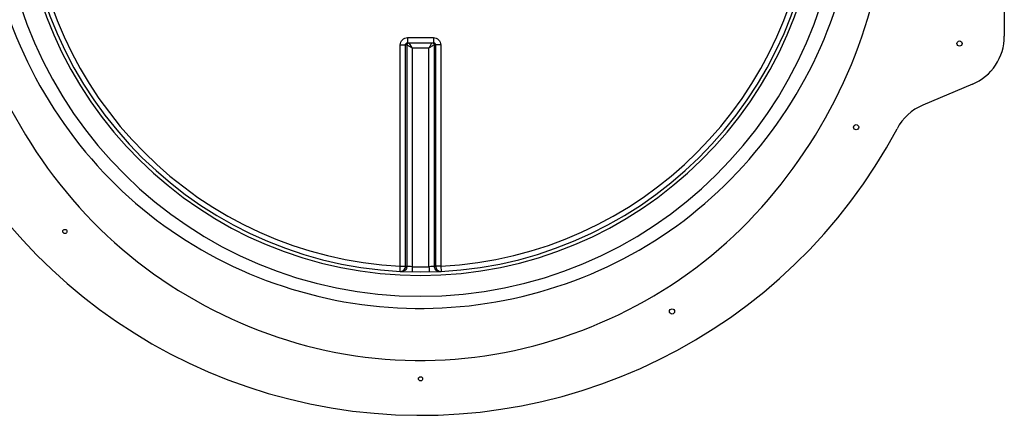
# Model space of a CAD drawing. Header units: millimetres. Extents: x 0 to 297, y 0 to 210.
# Tile 5 of 20: x 146.14 to 152.75, y 151.26 to 153.91. Entities that reach past the tile are written whole.
import ezdxf

# ---------------------------------------------------------------- set-up
doc = ezdxf.new("R2010")
doc.units = ezdxf.units.MM
doc.header["$LTSCALE"] = 16.335
doc.layers.get('0').update_dxf_attribs({"linetype": 'CONTINUOUS'})
doc.layers.add('AXES_REF', color=7, linetype='CONTINUOUS')

msp = doc.modelspace()

# ---------------------------------------------------------------- linework, layer by layer
at = {"color": 7, "linetype": 'Continuous'}
for p, q in [((152.748, 155.9554), (152.748, 153.8006)), ((148.7402, 153.7568), (148.7415, 153.7568)), ((148.7415, 153.7568), (148.9145, 153.7568)), ((148.9145, 153.7568), (148.9158, 153.7568)), ((152.5338, 153.478), (152.201, 153.338))]:
    msp.add_line(p, q, dxfattribs=at)
at = {"color": 9, "linetype": 'Continuous'}
for p, q in [((148.7415, 153.7915), (148.7415, 153.7568)), ((148.7415, 153.7915), (148.828, 153.7915)), ((148.828, 153.7915), (148.9146, 153.7915)), ((148.9146, 153.7915), (148.9145, 153.7568)), ((148.6921, 152.2556), (148.6921, 153.7424)), ((148.7364, 153.7436), (148.7268, 153.7428)), ((148.7268, 152.2564), (148.7268, 153.7428)), ((148.7367, 153.7435), (148.7367, 152.2559)), ((148.7367, 153.7435), (148.7714, 153.723)), ((148.7714, 153.723), (148.7509, 153.7568)), ((148.9193, 153.7435), (148.9193, 152.2559)), ((148.9292, 153.7428), (148.9197, 153.7436)), ((148.9292, 153.7428), (148.9292, 152.2564)), ((148.964, 153.7424), (148.964, 152.2556)), ((148.7714, 153.723), (148.7714, 152.2527)), ((148.7714, 153.723), (148.8846, 153.723)), ((148.8846, 152.2527), (148.8846, 153.723)), ((148.6903, 152.2216), (148.6921, 152.2556)), ((148.7714, 152.2527), (148.7707, 152.2186)), ((148.8846, 152.2527), (148.8848, 152.2445)), ((148.8848, 152.2445), (148.8854, 152.2186)), ((148.964, 152.2556), (148.9657, 152.2216))]:
    msp.add_line(p, q, dxfattribs=at)
for points in [[(148.7364, 153.7436), (148.7364, 153.7436), (148.7364, 153.7436), (148.7365, 153.7436), (148.7365, 153.7436), (148.7365, 153.7436), (148.7366, 153.7436), (148.7366, 153.7436), (148.7366, 153.7435), (148.7367, 153.7435)], [(148.9197, 153.7436), (148.9196, 153.7436), (148.9196, 153.7436), (148.9196, 153.7436), (148.9195, 153.7436), (148.9195, 153.7436), (148.9195, 153.7436), (148.9194, 153.7436), (148.9194, 153.7435), (148.9193, 153.7435)]]:
    msp.add_lwpolyline(points, dxfattribs=at)
for centre, radius, start, end in [((148.828, 154.878), 2.8238, 91.42054, 88.57951), ((148.828, 154.878), 2.6839, 91.49468, 88.50514), ((148.828, 154.878), 2.6259, 182.96745, 267.03255), ((148.828, 154.878), 2.6259, 272.96745, 357.03255), ((148.8628, 154.8778), 2.6249, 267.03191, 267.24676), ((148.7012, 152.2561), 0.0355, 342.11224, 359.72376), ((148.828, 154.8763), 2.6242, 268.76404, 269.99998), ((148.828, 154.8763), 2.6242, 270.00002, 271.23596), ((148.7933, 154.8778), 2.6249, 272.75324, 272.96809), ((148.9548, 152.2561), 0.0355, 180.27624, 197.88776)]:
    msp.add_arc(centre, radius, start, end, dxfattribs=at)
at = {"color": 7, "linetype": 'Continuous'}
for centre, radius, start, end in [((148.828, 154.878), 2.66, 91.5084, 88.4916), ((148.828, 154.878), 3.6225, 188.89435, 332.03873), ((152.398, 153.8006), 0.35, 292.82017, 360), ((152.3368, 153.0154), 0.35, 112.82017, 152.03873)]:
    msp.add_arc(centre, radius, start, end, dxfattribs=at)
at = {"color": 9, "linetype": 'Continuous'}
for points, knots in [([(145.7328, 154.3179), (145.8495, 153.6263), (146.5505, 152.2751), (148.6433, 151.3632), (150.827, 152.0367), (151.6638, 153.3108), (151.8496, 153.9853)], [0, 0, 0, 0, 0.249899, 0.500006, 0.750719, 1, 1, 1, 1]), ([(145.9593, 154.3003), (146.0849, 153.686), (146.7769, 152.5058), (148.6632, 151.7616), (150.616, 152.3047), (151.4283, 153.405), (151.6186, 154.0009)], [0, 0, 0, 0, 0.249144, 0.499861, 0.751464, 1, 1, 1, 1]), ([(148.6921, 153.7424), (148.6921, 153.755), (148.7027, 153.7811), (148.7289, 153.7915), (148.7415, 153.7915)], [0, 0, 0, 0, 0.499795, 1, 1, 1, 1]), ([(148.9146, 153.7915), (148.9271, 153.7915), (148.9533, 153.7811), (148.964, 153.755), (148.964, 153.7424)], [0, 0, 0, 0, 0.500203, 1, 1, 1, 1]), ([(148.6921, 153.7424), (148.6998, 153.7424), (148.7114, 153.7427), (148.723, 153.7424), (148.7268, 153.7428)], [0, 0, 0, 0, 0.666848, 1, 1, 1, 1]), ([(148.7268, 153.7428), (148.7268, 153.7463), (148.7299, 153.7534), (148.7368, 153.7565), (148.7402, 153.7568)], [0, 0, 0, 0, 0.505384, 1, 1, 1, 1]), ([(148.8846, 153.723), (148.8885, 153.7254), (148.9001, 153.7322), (148.9114, 153.7395), (148.9193, 153.7435)], [0, 0, 0, 0, 0.337526, 1, 1, 1, 1]), ([(148.9158, 153.7568), (148.9192, 153.7565), (148.9262, 153.7534), (148.9292, 153.7463), (148.9292, 153.7428)], [0, 0, 0, 0, 0.494599, 1, 1, 1, 1]), ([(148.964, 153.7424), (148.9562, 153.7424), (148.9446, 153.7427), (148.933, 153.7424), (148.9292, 153.7428)], [0, 0, 0, 0, 0.666848, 1, 1, 1, 1]), ([(148.6903, 152.2216), (148.6994, 152.2211), (148.7189, 152.2281), (148.7268, 152.2472), (148.7268, 152.2564)], [0, 0, 0, 0, 0.498557, 1, 1, 1, 1]), ([(148.6921, 152.2556), (148.6998, 152.2556), (148.7113, 152.2561), (148.7231, 152.2556), (148.7268, 152.2564)], [0, 0, 0, 0, 0.66664, 1, 1, 1, 1]), ([(148.735, 152.2452), (148.7327, 152.2381), (148.7232, 152.2251), (148.7077, 152.2207), (148.7003, 152.2211)], [0, 0, 0, 0, 0.501137, 1, 1, 1, 1]), ([(148.7714, 152.2527), (148.7637, 152.253), (148.7522, 152.2542), (148.7404, 152.2548), (148.7367, 152.2559)], [0, 0, 0, 0, 0.66572, 1, 1, 1, 1]), ([(148.9193, 152.2559), (148.9156, 152.2548), (148.9039, 152.2542), (148.8924, 152.253), (148.8846, 152.2527)], [0, 0, 0, 0, 0.334277, 1, 1, 1, 1]), ([(148.9211, 152.2452), (148.9234, 152.2381), (148.9328, 152.2251), (148.9483, 152.2207), (148.9558, 152.2211)], [0, 0, 0, 0, 0.501137, 1, 1, 1, 1]), ([(148.964, 152.2556), (148.9562, 152.2556), (148.9447, 152.2561), (148.933, 152.2556), (148.9292, 152.2564)], [0, 0, 0, 0, 0.66664, 1, 1, 1, 1]), ([(148.9292, 152.2564), (148.9292, 152.2472), (148.9371, 152.2281), (148.9566, 152.2211), (148.9657, 152.2216)], [0, 0, 0, 0, 0.501364, 1, 1, 1, 1])]:
    msp.add_open_spline(points, degree=3, knots=knots, dxfattribs=at)
for points in [[(148.7364, 153.7436), (148.7364, 153.749), (148.7406, 153.7551), (148.7457, 153.7568)], [(148.7367, 153.7435), (148.7368, 153.7491), (148.7415, 153.7553), (148.7469, 153.7568)], [(148.9051, 153.7568), (148.8981, 153.7457), (148.8914, 153.7343), (148.8846, 153.723)], [(148.9092, 153.7568), (148.9145, 153.7553), (148.9193, 153.7491), (148.9193, 153.7435)], [(148.9104, 153.7568), (148.9154, 153.7551), (148.9197, 153.749), (148.9197, 153.7436)]]:
    msp.add_open_spline(points, degree=3, dxfattribs=at)
at = {"layer": 'AXES_REF', "color": 7, "linetype": 'Continuous'}
for centre, radius in [((152.4475, 153.7511), 0.0175), ((151.753, 153.1893), 0.0175), ((146.4398, 152.4898), 0.014), ((150.5168, 151.953), 0.0175), ((148.828, 151.5005), 0.014)]:
    msp.add_circle(centre, radius, dxfattribs=at)

doc.saveas('drawing.dxf')
